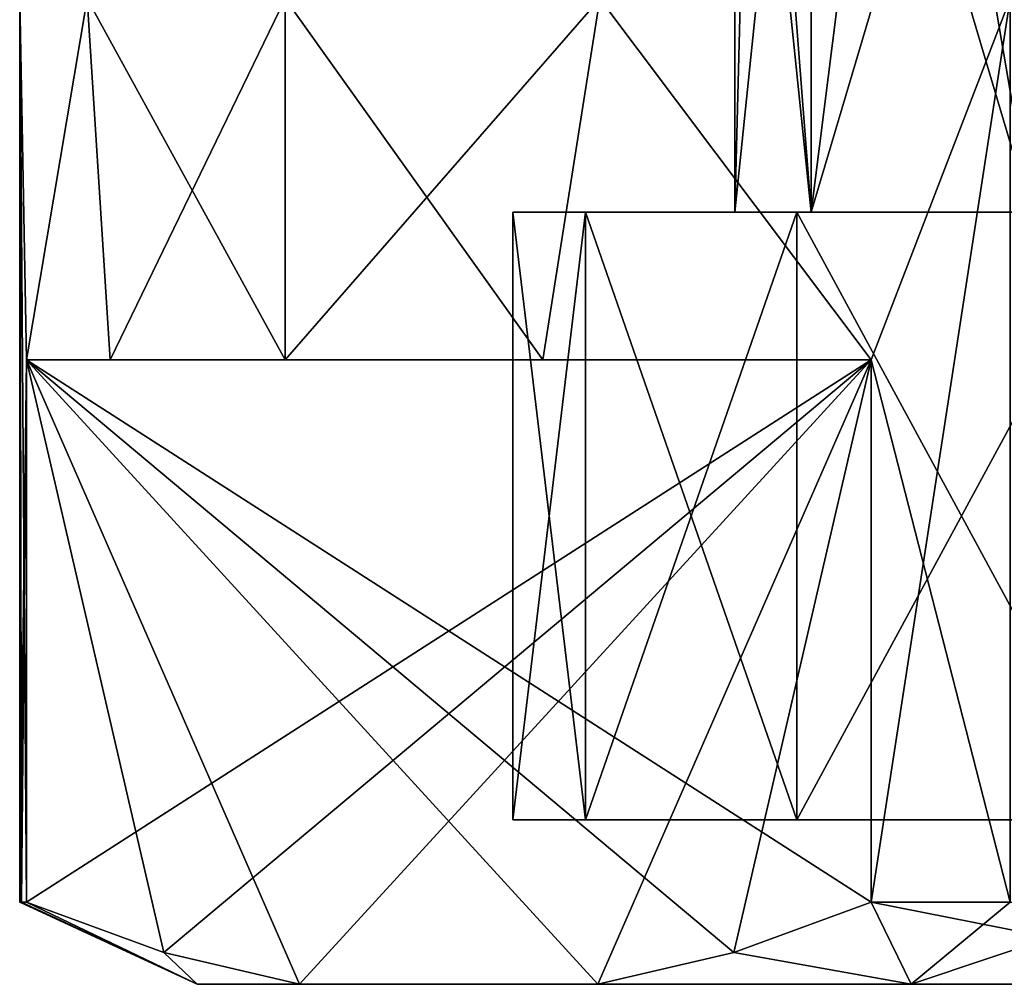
# Model space of a CAD drawing. Extents: x 0 to 500, y -78 to 1266.
# Tile 44 of 197: x 58 to 64, y -6 to 0. Entities that reach past the tile are written whole.
import ezdxf

# ---------------------------------------------------------------- set-up
doc = ezdxf.new("R2010")
doc.units = 0
doc.header["$LTSCALE"] = 65.185185
for name, color, linetype in [('177', 7, 'CONTINUOUS'), ('181', 7, 'CONTINUOUS'), ('182', 7, 'CONTINUOUS'), ('183', 7, 'CONTINUOUS'), ('184', 7, 'CONTINUOUS'), ('186', 7, 'CONTINUOUS'), ('187', 7, 'CONTINUOUS'), ('192', 7, 'CONTINUOUS'), ('193', 7, 'CONTINUOUS'), ('196', 7, 'CONTINUOUS'), ('197', 7, 'CONTINUOUS'), ('198', 7, 'CONTINUOUS'), ('199', 7, 'CONTINUOUS')]:
    doc.layers.add(name, color=color, linetype=linetype)

msp = doc.modelspace()

# ---------------------------------------------------------------- linework, layer by layer
at = {"layer": '177', "color": 7, "linetype": 'CONTINUOUS'}
for points in [[(62.417, 3.2, -1.3371), (62.3, 3.2), (62.7644, -1.3, -2.6335), (62.417, 3.2, -1.3371)], [(62.7644, -1.3, -2.6335), (62.3, 3.2), (62.3, -1.3), (62.7644, -1.3, -2.6335)], [(62.7644, 3.2, -2.6336), (62.417, 3.2, -1.3371), (62.7644, -1.3, -2.6335), (62.7644, 3.2, -2.6336)], [(63.3316, 3.2, -3.85), (62.7644, 3.2, -2.6336), (64.1015, -1.3, -4.9495), (63.3316, 3.2, -3.85)], [(64.1015, -1.3, -4.9495), (62.7644, 3.2, -2.6336), (62.7644, -1.3, -2.6335), (64.1015, -1.3, -4.9495)], [(64.1015, 3.2, -4.9495), (63.3316, 3.2, -3.85), (64.1015, -1.3, -4.9495), (64.1015, 3.2, -4.9495)]]:
    msp.add_3dface(points, dxfattribs=at)
at = {"layer": '181', "color": 7, "linetype": 'CONTINUOUS'}
for points in [[(57.95, 0), (58.3606, 0, -3.1188), (57.9916, -2.2, -1.0009), (57.95, 0)], [(57.95, -5.5), (57.95, 0), (57.9916, -2.2, -1.0009), (57.95, -5.5)], [(57.9916, -2.2, -1.0009), (58.3606, 0, -3.1188), (58.5003, -2.2, -3.5999), (57.9916, -2.2, -1.0009)], [(58.3606, 0, -3.1188), (59.5644, 0, -6.025), (58.5003, -2.2, -3.5999), (58.3606, 0, -3.1188)], [(58.5003, -2.2, -3.5999), (59.5644, 0, -6.025), (59.5644, -2.2, -6.025), (58.5003, -2.2, -3.5999)], [(59.5644, 0, -6.025), (61.4794, 0, -8.5206), (59.5644, -2.2, -6.025), (59.5644, 0, -6.025)], [(59.5644, -2.2, -6.025), (61.4794, 0, -8.5206), (61.1325, -2.2, -8.1591), (59.5644, -2.2, -6.025)], [(61.1325, -2.2, -8.1591), (61.4794, 0, -8.5206), (63.129, -2.2, -9.8991), (61.1325, -2.2, -8.1591)], [(61.4794, 0, -8.5206), (63.975, 0, -10.4356), (63.129, -2.2, -9.8991), (61.4794, 0, -8.5206)], [(63.129, -2.2, -9.8991), (63.975, 0, -10.4356), (63.129, -5.5, -9.8991), (63.129, -2.2, -9.8991)], [(63.129, -5.5, -9.8991), (63.975, 0, -10.4356), (63.975, -5.5, -10.4356), (63.129, -5.5, -9.8991)], [(57.9604, -5.5, -0.5009), (57.95, -5.5), (57.9916, -2.2, -1.0009), (57.9604, -5.5, -0.5009)], [(57.9916, -5.5, -1.0009), (57.9604, -5.5, -0.5009), (57.9916, -2.2, -1.0009), (57.9916, -5.5, -1.0009)]]:
    msp.add_3dface(points, dxfattribs=at)
at = {"layer": '182', "color": 7, "linetype": 'CONTINUOUS'}
for points in [[(59.0289, -6, -1.3179), (59.6531, -6, -3.8786), (59.0289, -6, 1.3179), (59.0289, -6, -1.3179)], [(59.0289, -6, 1.3179), (59.6531, -6, -3.8786), (59.6531, -6, 3.8786), (59.0289, -6, 1.3179)], [(59.6531, -6, -3.8786), (61.4676, -6, -7.0214), (59.6531, -6, 3.8786), (59.6531, -6, -3.8786)], [(59.6531, -6, 3.8786), (61.4676, -6, -7.0214), (61.4676, -6, 7.0214), (59.6531, -6, 3.8786)], [(61.4676, -6, -7.0214), (63.3732, -6, -8.8424), (61.4676, -6, 7.0214), (61.4676, -6, -7.0214)], [(61.4676, -6, 7.0214), (63.3732, -6, -8.8424), (63.3732, -6, 8.8424), (61.4676, -6, 7.0214)], [(63.3732, -6, -8.8424), (65.6558, -6, -10.1602), (63.3732, -6, 8.8424), (63.3732, -6, -8.8424)], [(63.3732, -6, 8.8424), (65.6558, -6, -10.1602), (65.6558, -6, 10.1602), (63.3732, -6, 8.8424)]]:
    msp.add_3dface(points, dxfattribs=at)
at = {"layer": '183', "color": 7, "linetype": 'CONTINUOUS'}
for points in [[(61.3929, -5, 2.7966), (79.05, -5), (60.95, -5), (61.3929, -5, 2.7966)], [(60.95, -5), (79.05, -5), (78.6071, -5, -2.7966), (60.95, -5)], [(61.3929, -5, -2.7966), (60.95, -5), (78.6071, -5, -2.7966), (61.3929, -5, -2.7966)], [(78.6071, -5, 2.7966), (79.05, -5), (61.3929, -5, 2.7966), (78.6071, -5, 2.7966)], [(62.6784, -5, 5.3195), (78.6071, -5, 2.7966), (61.3929, -5, 2.7966), (62.6784, -5, 5.3195)], [(62.6784, -5, -5.3195), (61.3929, -5, -2.7966), (77.3216, -5, -5.3195), (62.6784, -5, -5.3195)], [(77.3216, -5, -5.3195), (61.3929, -5, -2.7966), (78.6071, -5, -2.7966), (77.3216, -5, -5.3195)], [(77.3216, -5, 5.3195), (78.6071, -5, 2.7966), (62.6784, -5, 5.3195), (77.3216, -5, 5.3195)], [(64.6805, -5, 7.3216), (77.3216, -5, 5.3195), (62.6784, -5, 5.3195), (64.6805, -5, 7.3216)], [(64.6805, -5, -7.3216), (62.6784, -5, -5.3195), (75.3195, -5, -7.3216), (64.6805, -5, -7.3216)], [(75.3195, -5, -7.3216), (62.6784, -5, -5.3195), (77.3216, -5, -5.3195), (75.3195, -5, -7.3216)]]:
    msp.add_3dface(points, dxfattribs=at)
at = {"layer": '184', "color": 7, "linetype": 'CONTINUOUS'}
for points in [[(62.3, -1.3), (62.3, 3.2), (62.417, 3.2, 1.3371), (62.3, -1.3)], [(62.7644, -1.3, 2.6335), (62.3, -1.3), (62.7644, 3.2, 2.6336), (62.7644, -1.3, 2.6335)], [(62.7644, 3.2, 2.6336), (62.3, -1.3), (62.417, 3.2, 1.3371), (62.7644, 3.2, 2.6336)], [(64.1015, -1.3, 4.9495), (62.7644, -1.3, 2.6335), (64.1015, 3.2, 4.9495), (64.1015, -1.3, 4.9495)], [(64.1015, 3.2, 4.9495), (62.7644, -1.3, 2.6335), (63.3316, 3.2, 3.85), (64.1015, 3.2, 4.9495)], [(63.3316, 3.2, 3.85), (62.7644, -1.3, 2.6335), (62.7644, 3.2, 2.6336), (63.3316, 3.2, 3.85)]]:
    msp.add_3dface(points, dxfattribs=at)
at = {"layer": '186', "color": 7, "linetype": 'CONTINUOUS'}
for points in [[(58.3606, 0, 3.1188), (57.95, 0), (57.9916, -2.2, 1.0009), (58.3606, 0, 3.1188)], [(57.95, 0), (57.95, -5.5), (57.9604, -5.5, 0.5009), (57.95, 0)], [(57.9916, -2.2, 1.0009), (57.95, 0), (57.9916, -5.5, 1.0009), (57.9916, -2.2, 1.0009)], [(57.9916, -5.5, 1.0009), (57.95, 0), (57.9604, -5.5, 0.5009), (57.9916, -5.5, 1.0009)], [(58.5003, -2.2, 3.5999), (58.3606, 0, 3.1188), (57.9916, -2.2, 1.0009), (58.5003, -2.2, 3.5999)], [(59.5644, 0, 6.025), (58.3606, 0, 3.1188), (59.5644, -2.2, 6.025), (59.5644, 0, 6.025)], [(59.5644, -2.2, 6.025), (58.3606, 0, 3.1188), (58.5003, -2.2, 3.5999), (59.5644, -2.2, 6.025)], [(61.4794, 0, 8.5206), (59.5644, 0, 6.025), (61.1325, -2.2, 8.1591), (61.4794, 0, 8.5206)], [(61.1325, -2.2, 8.1591), (59.5644, 0, 6.025), (59.5644, -2.2, 6.025), (61.1325, -2.2, 8.1591)], [(63.129, -2.2, 9.8991), (61.4794, 0, 8.5206), (61.1325, -2.2, 8.1591), (63.129, -2.2, 9.8991)], [(63.975, 0, 10.4356), (61.4794, 0, 8.5206), (63.129, -2.2, 9.8991), (63.975, 0, 10.4356)], [(63.975, -5.5, 10.4356), (63.975, 0, 10.4356), (63.129, -2.2, 9.8991), (63.975, -5.5, 10.4356)], [(63.129, -5.5, 9.8991), (63.975, -5.5, 10.4356), (63.129, -2.2, 9.8991), (63.129, -5.5, 9.8991)]]:
    msp.add_3dface(points, dxfattribs=at)
at = {"layer": '187', "color": 7, "linetype": 'CONTINUOUS'}
for points in [[(57.9916, -2.2, -1.0009), (58.5003, -2.2, -3.5999), (59.5644, -2.2, -6.025), (57.9916, -2.2, -1.0009)], [(57.9916, -2.2, -1.0009), (59.5644, -2.2, -6.025), (61.1325, -2.2, -8.1591), (57.9916, -2.2, -1.0009)], [(57.9916, -2.2, -1.0009), (61.1325, -2.2, -8.1591), (63.129, -2.2, -9.8991), (57.9916, -2.2, -1.0009)], [(63.129, -2.2, 9.8991), (58.5003, -2.2, 3.5999), (57.9916, -2.2, 1.0009), (63.129, -2.2, 9.8991)], [(63.129, -2.2, 9.8991), (59.5644, -2.2, 6.025), (58.5003, -2.2, 3.5999), (63.129, -2.2, 9.8991)], [(63.129, -2.2, 9.8991), (61.1325, -2.2, 8.1591), (59.5644, -2.2, 6.025), (63.129, -2.2, 9.8991)]]:
    msp.add_3dface(points, dxfattribs=at)
at = {"layer": '192', "color": 7, "linetype": 'CONTINUOUS'}
for points in [[(57.9916, -5.5, -1.0009), (57.9916, -2.2, -1.0009), (63.129, -2.2, -9.8991), (57.9916, -5.5, -1.0009)], [(57.9916, -5.5, -1.0009), (63.129, -2.2, -9.8991), (58.8261, -5.8057, -2.4463), (57.9916, -5.5, -1.0009)], [(63.129, -2.2, -9.8991), (59.6531, -6, -3.8786), (58.8261, -5.8057, -2.4463), (63.129, -2.2, -9.8991)], [(63.129, -2.2, -9.8991), (61.4676, -6, -7.0214), (59.6531, -6, -3.8786), (63.129, -2.2, -9.8991)], [(61.4676, -6, -7.0214), (63.129, -2.2, -9.8991), (62.2945, -5.8057, -8.4537), (61.4676, -6, -7.0214)], [(63.129, -2.2, -9.8991), (63.129, -5.5, -9.8991), (62.2945, -5.8057, -8.4537), (63.129, -2.2, -9.8991)]]:
    msp.add_3dface(points, dxfattribs=at)
at = {"layer": '193', "color": 7, "linetype": 'CONTINUOUS'}
for points in [[(59.6531, -6, 3.8786), (61.4676, -6, 7.0214), (57.9916, -2.2, 1.0009), (59.6531, -6, 3.8786)], [(59.6531, -6, 3.8786), (57.9916, -2.2, 1.0009), (58.8262, -5.8057, 2.4463), (59.6531, -6, 3.8786)], [(57.9916, -2.2, 1.0009), (61.4676, -6, 7.0214), (62.2945, -5.8057, 8.4537), (57.9916, -2.2, 1.0009)], [(63.129, -5.5, 9.8991), (63.129, -2.2, 9.8991), (57.9916, -2.2, 1.0009), (63.129, -5.5, 9.8991)], [(63.129, -5.5, 9.8991), (57.9916, -2.2, 1.0009), (62.2945, -5.8057, 8.4537), (63.129, -5.5, 9.8991)], [(57.9916, -2.2, 1.0009), (57.9916, -5.5, 1.0009), (58.8262, -5.8057, 2.4463), (57.9916, -2.2, 1.0009)]]:
    msp.add_3dface(points, dxfattribs=at)
at = {"layer": '196', "color": 7, "linetype": 'CONTINUOUS'}
for points in [[(60.95, -5), (61.3929, -5, -2.7966), (60.95, -1.3), (60.95, -5)], [(60.95, -1.3), (61.3929, -5, -2.7966), (61.3929, -1.3, -2.7966), (60.95, -1.3)], [(61.3929, -5, -2.7966), (62.6784, -5, -5.3195), (61.3929, -1.3, -2.7966), (61.3929, -5, -2.7966)], [(61.3929, -1.3, -2.7966), (62.6784, -5, -5.3195), (62.6784, -1.3, -5.3195), (61.3929, -1.3, -2.7966)], [(62.6784, -5, -5.3195), (64.6805, -5, -7.3216), (62.6784, -1.3, -5.3195), (62.6784, -5, -5.3195)], [(62.6784, -1.3, -5.3195), (64.6805, -5, -7.3216), (64.6805, -1.3, -7.3216), (62.6784, -1.3, -5.3195)]]:
    msp.add_3dface(points, dxfattribs=at)
at = {"layer": '197', "color": 7, "linetype": 'CONTINUOUS'}
for points in [[(62.3, -1.3), (60.95, -1.3), (61.3929, -1.3, -2.7966), (62.3, -1.3)], [(60.95, -1.3), (62.3, -1.3), (62.7644, -1.3, 2.6335), (60.95, -1.3)], [(61.3929, -1.3, 2.7966), (60.95, -1.3), (62.7644, -1.3, 2.6335), (61.3929, -1.3, 2.7966)], [(64.1015, -1.3, -4.9495), (62.7644, -1.3, -2.6335), (61.3929, -1.3, -2.7966), (64.1015, -1.3, -4.9495)], [(64.1015, -1.3, -4.9495), (61.3929, -1.3, -2.7966), (62.6784, -1.3, -5.3195), (64.1015, -1.3, -4.9495)], [(62.7644, -1.3, -2.6335), (62.3, -1.3), (61.3929, -1.3, -2.7966), (62.7644, -1.3, -2.6335)], [(62.6784, -1.3, 5.3195), (61.3929, -1.3, 2.7966), (64.1015, -1.3, 4.9495), (62.6784, -1.3, 5.3195)], [(64.1015, -1.3, 4.9495), (61.3929, -1.3, 2.7966), (62.7644, -1.3, 2.6335), (64.1015, -1.3, 4.9495)], [(66.15, -1.3, -6.6684), (64.1015, -1.3, -4.9495), (62.6784, -1.3, -5.3195), (66.15, -1.3, -6.6684)], [(66.15, -1.3, -6.6684), (62.6784, -1.3, -5.3195), (64.6805, -1.3, -7.3216), (66.15, -1.3, -6.6684)], [(64.6805, -1.3, 7.3216), (62.6784, -1.3, 5.3195), (66.15, -1.3, 6.6684), (64.6805, -1.3, 7.3216)], [(66.15, -1.3, 6.6684), (62.6784, -1.3, 5.3195), (64.1015, -1.3, 4.9495), (66.15, -1.3, 6.6684)]]:
    msp.add_3dface(points, dxfattribs=at)
at = {"layer": '198', "color": 7, "linetype": 'CONTINUOUS'}
for points in [[(61.3929, -5, 2.7966), (60.95, -5), (61.3929, -1.3, 2.7966), (61.3929, -5, 2.7966)], [(60.95, -5), (60.95, -1.3), (61.3929, -1.3, 2.7966), (60.95, -5)], [(62.6784, -5, 5.3195), (61.3929, -5, 2.7966), (62.6784, -1.3, 5.3195), (62.6784, -5, 5.3195)], [(61.3929, -5, 2.7966), (61.3929, -1.3, 2.7966), (62.6784, -1.3, 5.3195), (61.3929, -5, 2.7966)], [(64.6805, -5, 7.3216), (62.6784, -5, 5.3195), (64.6805, -1.3, 7.3216), (64.6805, -5, 7.3216)], [(62.6784, -5, 5.3195), (62.6784, -1.3, 5.3195), (64.6805, -1.3, 7.3216), (62.6784, -5, 5.3195)]]:
    msp.add_3dface(points, dxfattribs=at)
at = {"layer": '199', "color": 7, "linetype": 'CONTINUOUS'}
for points in [[(57.95, -5.5), (57.9604, -5.5, -0.5009), (59.0289, -6, 1.3179), (57.95, -5.5)], [(57.95, -5.5), (59.0289, -6, 1.3179), (57.9604, -5.5, 0.5009), (57.95, -5.5)], [(57.9604, -5.5, -0.5009), (57.9916, -5.5, -1.0009), (59.0289, -6, 1.3179), (57.9604, -5.5, -0.5009)], [(59.0289, -6, 1.3179), (57.9916, -5.5, 1.0009), (57.9604, -5.5, 0.5009), (59.0289, -6, 1.3179)], [(57.9916, -5.5, -1.0009), (59.0289, -6, -1.3179), (59.0289, -6, 1.3179), (57.9916, -5.5, -1.0009)], [(59.0289, -6, -1.3179), (57.9916, -5.5, -1.0009), (58.8261, -5.8057, -2.4463), (59.0289, -6, -1.3179)], [(57.9916, -5.5, 1.0009), (59.0289, -6, 1.3179), (58.8262, -5.8057, 2.4463), (57.9916, -5.5, 1.0009)], [(63.129, -5.5, -9.8991), (63.3732, -6, -8.8424), (62.2945, -5.8057, -8.4537), (63.129, -5.5, -9.8991)], [(63.3732, -6, 8.8424), (63.129, -5.5, 9.8991), (62.2945, -5.8057, 8.4537), (63.3732, -6, 8.8424)], [(63.129, -5.5, -9.8991), (63.975, -5.5, -10.4356), (63.3732, -6, -8.8424), (63.129, -5.5, -9.8991)], [(63.3732, -6, 8.8424), (65.6558, -6, 10.1602), (63.129, -5.5, 9.8991), (63.3732, -6, 8.8424)], [(65.6558, -6, 10.1602), (63.975, -5.5, 10.4356), (63.129, -5.5, 9.8991), (65.6558, -6, 10.1602)], [(63.975, -5.5, -10.4356), (64.8626, -5.5, -10.9), (63.3732, -6, -8.8424), (63.975, -5.5, -10.4356)], [(64.8626, -5.5, -10.9), (65.6558, -6, -10.1602), (63.3732, -6, -8.8424), (64.8626, -5.5, -10.9)], [(59.6531, -6, -3.8786), (59.0289, -6, -1.3179), (58.8261, -5.8057, -2.4463), (59.6531, -6, -3.8786)], [(59.0289, -6, 1.3179), (59.6531, -6, 3.8786), (58.8262, -5.8057, 2.4463), (59.0289, -6, 1.3179)], [(63.3732, -6, -8.8424), (61.4676, -6, -7.0214), (62.2945, -5.8057, -8.4537), (63.3732, -6, -8.8424)], [(61.4676, -6, 7.0214), (63.3732, -6, 8.8424), (62.2945, -5.8057, 8.4537), (61.4676, -6, 7.0214)]]:
    msp.add_3dface(points, dxfattribs=at)

doc.saveas('drawing.dxf')
